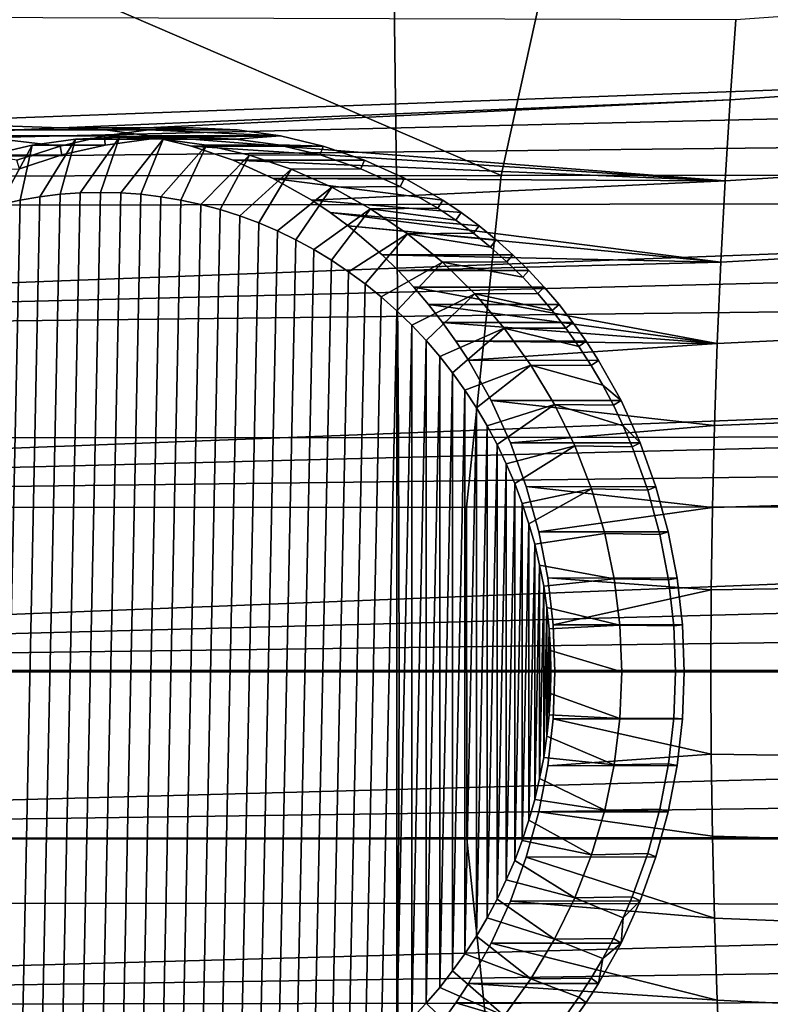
# Model space of a CAD drawing. Header units: metres. Extents: x -248 to 28, y -28 to 28.
# Tile 168 of 256: x -90.69 to -86.62, y -1.8 to 3.54. Entities that reach past the tile are written whole.
import ezdxf

# ---------------------------------------------------------------- set-up
doc = ezdxf.new("R2010")
doc.units = ezdxf.units.M
doc.layers.add('solid_10_061_053_XXX', color=7, linetype='CONTINUOUS')

msp = doc.modelspace()

# ---------------------------------------------------------------- linework, layer by layer
at = {"layer": 'solid_10_061_053_XXX'}
for points in [[(-88.083366, 2.691271, 175.691742), (-92.241127, 4.48324, 176.977249), (-91.459862, 6.275649, 176.879318), (-87.68586, 4.487697, 175.671112)], [(-83.457283, 2.693995, 174.351608), (-87.68586, 4.487697, 175.671112), (-87.024376, 6.280875, 175.625397), (-83.13121, 4.491781, 174.362839)], [(-88.083366, 2.691271, 175.691742), (-87.68586, 4.487697, 175.671112), (-83.457283, 2.693995, 174.351608)], [(-92.709671, 2.688302, 177.031082), (-92.241127, 4.48324, 176.977249), (-88.083366, 2.691271, 175.691742)], [(-76.229523, 3.823947, 120.951126), (-98.763893, 3.60149, 129.209763), (-98.702187, 2.711098, 129.379288), (-76.206032, 3.534906, 121.015671)], [(-88.663872, 3.795432, 181.4272), (-92.125404, 3.786964, 182.312073), (-92.112335, 2.528343, 182.364212), (-88.648201, 2.534268, 181.489761)], [(-85.202042, 3.803511, 180.543533), (-88.663872, 3.795432, 181.4272), (-88.648201, 2.534268, 181.489761), (-85.183929, 2.539924, 180.615829)], [(-84.80262, 3.68256, 91.174019), (-84.83976, 3.236625, 91.081345), (-86.840981, 3.101201, 91.796379), (-86.809143, 3.537375, 91.88385)], [(-109.35672, 3.601506, 100.106201), (-90.468918, 2.95, 93.08564), (-90.709946, 2.938886, 93.171143)], [(-86.809143, 3.537375, 91.88385), (-86.840981, 3.101201, 91.796379), (-90.468918, 2.95, 93.08564), (-109.35672, 3.601506, 100.106201)], [(-76.18438, 3.244648, 121.075165), (-76.206032, 3.534906, 121.015671), (-98.702187, 2.711098, 129.379288)], [(-76.164574, 2.953268, 121.129578), (-76.18438, 3.244648, 121.075165), (-98.702187, 2.711098, 129.379288)], [(-84.83976, 3.236625, 91.081345), (-84.873039, 2.786838, 91.000618), (-86.868652, 2.662621, 91.720367), (-86.840981, 3.101201, 91.796379)], [(-86.840981, 3.101201, 91.796379), (-90.229393, 2.93891, 92.996239), (-90.468918, 2.95, 93.08564)], [(-86.840981, 3.101201, 91.796379), (-86.868652, 2.662621, 91.720367), (-89.993484, 2.90578, 92.903778), (-90.229393, 2.93891, 92.996239)], [(-76.164574, 2.953268, 121.129578), (-98.702187, 2.711098, 129.379288), (-98.657867, 1.811982, 129.501053), (-76.146614, 2.660872, 121.178909)], [(-90.950165, 2.905719, 93.251968), (-90.709946, 2.938886, 93.171143), (-89.994385, 2.938944, 95.135193), (-90.234444, 2.905925, 95.214981)], [(-90.709946, 2.938886, 93.171143), (-90.468918, 2.95, 93.08564), (-89.753784, 2.95, 95.050179), (-89.994385, 2.938944, 95.135193)], [(-90.468918, 2.95, 93.08564), (-90.229393, 2.93891, 92.996239), (-89.514824, 2.938944, 94.960648), (-89.753784, 2.95, 95.050179)], [(-89.757515, 2.9, 95.040039), (-90.234444, 2.905925, 95.214981), (-89.994385, 2.938944, 95.135193), (-89.279648, 2.905925, 94.867462)], [(-89.993484, 2.90578, 92.903778), (-89.279648, 2.905925, 94.867462), (-89.514824, 2.938944, 94.960648), (-90.229393, 2.93891, 92.996239)], [(-89.514824, 2.938944, 94.960648), (-89.994385, 2.938944, 95.135193), (-89.753784, 2.95, 95.050179)], [(-89.279648, 2.905925, 94.867462), (-89.994385, 2.938944, 95.135193), (-89.514824, 2.938944, 94.960648)], [(-90.950165, 2.905719, 93.251968), (-90.473358, 2.850944, 95.289505), (-90.709236, 2.774162, 95.358414), (-91.188797, 2.850566, 93.328011)], [(-90.950165, 2.905719, 93.251968), (-90.234444, 2.905925, 95.214981), (-90.473358, 2.850944, 95.289505)], [(-90.691933, 2.558237, 93.82962), (-90.626266, 2.855969, 94.124977), (-90.390808, 2.888955, 94.039276), (-90.583702, 2.57648, 93.79023)], [(-90.626266, 2.855969, 94.124977), (-90.229675, 2.856719, 95.20211), (-89.993546, 2.88917, 95.123489), (-90.390808, 2.888955, 94.039276)], [(-90.583702, 2.57648, 93.79023), (-90.390808, 2.888955, 94.039276), (-90.474899, 2.589527, 93.750633)], [(-90.474899, 2.589527, 93.750633), (-90.390808, 2.888955, 94.039276), (-90.153198, 2.9, 93.952789), (-90.365532, 2.597371, 93.710823)], [(-90.464279, 2.802745, 95.275513), (-90.473358, 2.850944, 95.289505), (-90.234444, 2.905925, 95.214981), (-90.229675, 2.856719, 95.20211)], [(-90.153198, 2.9, 93.952789), (-90.390808, 2.888955, 94.039276), (-89.993546, 2.88917, 95.123489), (-89.757515, 2.9, 95.040039)], [(-90.365532, 2.597371, 93.710823), (-90.153198, 2.9, 93.952789), (-90.255806, 2.6, 93.670883)], [(-90.146072, 2.597371, 93.630943), (-90.255806, 2.6, 93.670883), (-90.153198, 2.9, 93.952789), (-89.915588, 2.888955, 93.86631)], [(-89.993546, 2.88917, 95.123489), (-90.229675, 2.856719, 95.20211), (-90.234444, 2.905925, 95.214981)], [(-89.757515, 2.9, 95.040039), (-89.993546, 2.88917, 95.123489), (-90.234444, 2.905925, 95.214981)], [(-89.915588, 2.888955, 93.86631), (-90.153198, 2.9, 93.952789), (-89.757515, 2.9, 95.040039), (-89.523064, 2.889177, 94.952248)], [(-90.146072, 2.597371, 93.630943), (-89.915588, 2.888955, 93.86631), (-90.036705, 2.589527, 93.591141)], [(-89.927902, 2.57648, 93.551537), (-90.036705, 2.589527, 93.591141), (-89.915588, 2.888955, 93.86631), (-89.68013, 2.855969, 93.780609)], [(-89.761658, 2.850616, 92.808586), (-89.048721, 2.850945, 94.770981), (-89.279648, 2.905925, 94.867462), (-89.993484, 2.90578, 92.903778)], [(-86.868652, 2.662621, 91.720367), (-89.761658, 2.850616, 92.808586), (-89.993484, 2.90578, 92.903778)], [(-89.68013, 2.855969, 93.780609), (-89.915588, 2.888955, 93.86631), (-89.523064, 2.889177, 94.952248), (-89.291641, 2.856734, 94.860695)], [(-89.523064, 2.889177, 94.952248), (-89.757515, 2.9, 95.040039), (-89.279648, 2.905925, 94.867462)], [(-89.291641, 2.856734, 94.860695), (-89.523064, 2.889177, 94.952248), (-89.279648, 2.905925, 94.867462), (-89.048721, 2.850945, 94.770981)], [(-90.905869, 2.506273, 93.907486), (-90.858566, 2.801169, 94.209526), (-90.626266, 2.855969, 94.124977), (-90.799416, 2.534825, 93.868744)], [(-90.858566, 2.801169, 94.209526), (-90.464279, 2.802745, 95.275513), (-90.229675, 2.856719, 95.20211), (-90.626266, 2.855969, 94.124977)], [(-90.799416, 2.534825, 93.868744), (-90.626266, 2.855969, 94.124977), (-90.691933, 2.558237, 93.82962)], [(-90.695557, 2.727504, 95.343376), (-90.709236, 2.774162, 95.358414), (-90.473358, 2.850944, 95.289505), (-90.464279, 2.802745, 95.275513)], [(-89.927902, 2.57648, 93.551537), (-89.68013, 2.855969, 93.780609), (-89.819679, 2.558237, 93.512146)], [(-89.712189, 2.534825, 93.473022), (-89.819679, 2.558237, 93.512146), (-89.68013, 2.855969, 93.780609), (-89.44783, 2.801169, 93.69606)], [(-89.535851, 2.773675, 92.71167), (-88.82373, 2.774163, 94.672142), (-89.048721, 2.850945, 94.770981), (-89.761658, 2.850616, 92.808586)], [(-86.868652, 2.662621, 91.720367), (-89.535851, 2.773675, 92.71167), (-89.761658, 2.850616, 92.808586)], [(-89.44783, 2.801169, 93.69606), (-89.68013, 2.855969, 93.780609), (-89.291641, 2.856734, 94.860695), (-89.064735, 2.802766, 94.766121)], [(-89.064735, 2.802766, 94.766121), (-89.291641, 2.856734, 94.860695), (-89.048721, 2.850945, 94.770981)], [(-88.843948, 2.727533, 94.669449), (-89.064735, 2.802766, 94.766121), (-89.048721, 2.850945, 94.770981), (-88.82373, 2.774163, 94.672142)], [(-91.085312, 2.725081, 94.292053), (-90.695557, 2.727504, 95.343376), (-90.464279, 2.802745, 95.275513), (-90.858566, 2.801169, 94.209526)], [(-89.712189, 2.534825, 93.473022), (-89.44783, 2.801169, 93.69606), (-89.605736, 2.506273, 93.43428)], [(-89.500717, 2.472716, 93.396057), (-89.605736, 2.506273, 93.43428), (-89.44783, 2.801169, 93.69606), (-89.221085, 2.725081, 93.613533)], [(-89.221085, 2.725081, 93.613533), (-89.44783, 2.801169, 93.69606), (-89.064735, 2.802766, 94.766121), (-88.843948, 2.727533, 94.669449)], [(-84.873039, 2.786838, 91.000618), (-84.90239, 2.333132, 90.93206), (-86.892128, 2.221982, 91.655869), (-86.868652, 2.662621, 91.720367)], [(-89.318481, 2.675746, 92.61441), (-88.60717, 2.676331, 94.572426), (-88.82373, 2.774163, 94.672142), (-89.535851, 2.773675, 92.71167)], [(-86.868652, 2.662621, 91.720367), (-89.318481, 2.675746, 92.61441), (-89.535851, 2.773675, 92.71167)], [(-89.500717, 2.472716, 93.396057), (-89.221085, 2.725081, 93.613533), (-89.397331, 2.434215, 93.358429)], [(-89.295662, 2.390814, 93.321419), (-89.397331, 2.434215, 93.358429), (-89.221085, 2.725081, 93.613533), (-89.001625, 2.628347, 93.533653)], [(-89.001625, 2.628347, 93.533653), (-89.221085, 2.725081, 93.613533), (-88.843948, 2.727533, 94.669449), (-88.630608, 2.631302, 94.571609)], [(-88.630608, 2.631302, 94.571609), (-88.843948, 2.727533, 94.669449), (-88.82373, 2.774163, 94.672142), (-88.60717, 2.676331, 94.572426)], [(-88.083366, 2.691271, 175.691742), (-88.269974, 0.893083, 175.699326), (-92.929352, 0.892049, 177.054825), (-92.709671, 2.688302, 177.031082)], [(-89.318481, 2.675746, 92.61441), (-88.399712, 2.557689, 94.472626), (-88.60717, 2.676331, 94.572426)], [(-89.318481, 2.675746, 92.61441), (-89.11013, 2.55704, 92.517471), (-88.299782, 2.490693, 94.423035), (-88.399712, 2.557689, 94.472626)], [(-86.868652, 2.662621, 91.720367), (-89.11013, 2.55704, 92.517471), (-89.318481, 2.675746, 92.61441)], [(-88.426468, 2.514705, 94.473846), (-88.630608, 2.631302, 94.571609), (-88.60717, 2.676331, 94.572426), (-88.399712, 2.557689, 94.472626)], [(-83.457283, 2.693995, 174.351608), (-83.610619, 0.894034, 174.343765), (-88.269974, 0.893083, 175.699326), (-88.083366, 2.691271, 175.691742)], [(-76.130524, 2.367555, 121.223129), (-76.146614, 2.660872, 121.178909), (-98.657867, 1.811982, 129.501053)], [(-89.295662, 2.390814, 93.321419), (-89.001625, 2.628347, 93.533653), (-89.195824, 2.342563, 93.28508)], [(-89.098015, 2.289522, 93.249481), (-89.195824, 2.342563, 93.28508), (-89.001625, 2.628347, 93.533653), (-88.790535, 2.511409, 93.456825)], [(-86.868652, 2.662621, 91.720367), (-86.892128, 2.221982, 91.655869), (-89.009781, 2.490071, 92.469467), (-89.11013, 2.55704, 92.517471)], [(-88.790535, 2.511409, 93.456825), (-89.001625, 2.628347, 93.533653), (-88.630608, 2.631302, 94.571609), (-88.426468, 2.514705, 94.473846)], [(-90.799416, -2.534825, 93.868744), (-90.691933, 2.558237, 93.82962), (-90.583702, 2.57648, 93.79023), (-90.691933, -2.558237, 93.82962)], [(-90.691933, -2.558237, 93.82962), (-90.583702, 2.57648, 93.79023), (-90.474899, 2.589527, 93.750633), (-90.583702, -2.57648, 93.79023)], [(-90.583702, -2.57648, 93.79023), (-90.474899, 2.589527, 93.750633), (-90.365532, 2.597371, 93.710823), (-90.474899, -2.589527, 93.750633)], [(-90.474899, -2.589527, 93.750633), (-90.365532, 2.597371, 93.710823), (-90.255806, 2.6, 93.670883), (-90.365532, -2.597371, 93.710823)], [(-90.365532, -2.597371, 93.710823), (-90.255806, 2.6, 93.670883), (-90.146072, 2.597371, 93.630943), (-90.255806, -2.6, 93.670883)], [(-90.255806, -2.6, 93.670883), (-90.146072, 2.597371, 93.630943), (-90.036705, 2.589527, 93.591141), (-90.146072, -2.597371, 93.630943)], [(-90.146072, -2.597371, 93.630943), (-90.036705, 2.589527, 93.591141), (-89.927902, 2.57648, 93.551537), (-90.036705, -2.589527, 93.591141)], [(-90.036705, -2.589527, 93.591141), (-89.927902, 2.57648, 93.551537), (-89.819679, 2.558237, 93.512146), (-89.927902, -2.57648, 93.551537)], [(-88.648201, 2.534268, 181.489761), (-92.112335, 2.528343, 182.364212), (-92.10453, 1.268293, 182.395416), (-88.638832, 1.271345, 181.527206)], [(-90.905869, -2.506273, 93.907486), (-90.799416, 2.534825, 93.868744), (-90.691933, 2.558237, 93.82962), (-90.799416, -2.534825, 93.868744)], [(-89.927902, -2.57648, 93.551537), (-89.819679, 2.558237, 93.512146), (-89.712189, 2.534825, 93.473022), (-89.819679, -2.558237, 93.512146)], [(-89.819679, -2.558237, 93.512146), (-89.712189, 2.534825, 93.473022), (-89.605736, 2.506273, 93.43428), (-89.712189, -2.534825, 93.473022)], [(-89.11013, 2.55704, 92.517471), (-89.009781, 2.490071, 92.469467), (-88.202789, 2.418819, 94.37397), (-88.299782, 2.490693, 94.423035)], [(-89.098015, 2.289522, 93.249481), (-88.790535, 2.511409, 93.456825), (-89.002609, 2.231916, 93.21476)], [(-88.90979, 2.169847, 93.180977), (-89.002609, 2.231916, 93.21476), (-88.790535, 2.511409, 93.456825), (-88.590195, 2.37558, 93.383904)], [(-88.790535, 2.511409, 93.456825), (-88.426468, 2.514705, 94.473846), (-88.328217, 2.448928, 94.425339)], [(-88.590195, 2.37558, 93.383904), (-88.790535, 2.511409, 93.456825), (-88.328217, 2.448928, 94.425339), (-88.23291, 2.378406, 94.377365)], [(-85.183929, 2.539924, 180.615829), (-88.648201, 2.534268, 181.489761), (-88.638832, 1.271345, 181.527206), (-85.173103, 1.27426, 180.659119)], [(-88.328217, 2.448928, 94.425339), (-88.426468, 2.514705, 94.473846), (-88.399712, 2.557689, 94.472626), (-88.299782, 2.490693, 94.423035)], [(-89.712189, -2.534825, 93.473022), (-89.605736, 2.506273, 93.43428), (-89.500717, 2.472716, 93.396057), (-89.605736, -2.506273, 93.43428)], [(-89.605736, -2.506273, 93.43428), (-89.500717, 2.472716, 93.396057), (-89.397331, 2.434215, 93.358429), (-89.500717, -2.472716, 93.396057)], [(-89.009781, 2.490071, 92.469467), (-88.912392, 2.418274, 92.422073), (-88.108994, 2.342253, 94.3256), (-88.202789, 2.418819, 94.37397)], [(-86.892128, 2.221982, 91.655869), (-88.912392, 2.418274, 92.422073), (-89.009781, 2.490071, 92.469467)], [(-88.23291, 2.378406, 94.377365), (-88.328217, 2.448928, 94.425339), (-88.299782, 2.490693, 94.423035), (-88.202789, 2.418819, 94.37397)], [(-89.500717, -2.472716, 93.396057), (-89.397331, 2.434215, 93.358429), (-89.295662, 2.390814, 93.321419), (-89.397331, -2.434215, 93.358429)], [(-88.912392, 2.418274, 92.422073), (-88.72747, 2.260996, 92.329811), (-88.018654, 2.261265, 94.278214), (-88.108994, 2.342253, 94.3256)], [(-86.892128, 2.221982, 91.655869), (-88.72747, 2.260996, 92.329811), (-88.912392, 2.418274, 92.422073)], [(-88.140656, 2.303232, 94.33007), (-88.23291, 2.378406, 94.377365), (-88.202789, 2.418819, 94.37397), (-88.108994, 2.342253, 94.3256)], [(-76.116295, 2.073413, 121.262215), (-76.130524, 2.367555, 121.223129), (-98.657867, 1.811982, 129.501053)], [(-89.397331, -2.434215, 93.358429), (-89.295662, 2.390814, 93.321419), (-89.195824, 2.342563, 93.28508), (-89.295662, -2.390814, 93.321419)], [(-88.90979, 2.169847, 93.180977), (-88.590195, 2.37558, 93.383904), (-88.819763, 2.103477, 93.148209)], [(-88.73259, 2.032845, 93.116478), (-88.819763, 2.103477, 93.148209), (-88.590195, 2.37558, 93.383904), (-88.401596, 2.22159, 93.315262)], [(-88.590195, 2.37558, 93.383904), (-88.23291, 2.378406, 94.377365), (-88.140656, 2.303232, 94.33007)], [(-88.401596, 2.22159, 93.315262), (-88.590195, 2.37558, 93.383904), (-88.140656, 2.303232, 94.33007), (-88.051552, 2.223472, 94.283577)], [(-89.295662, -2.390814, 93.321419), (-89.195824, 2.342563, 93.28508), (-89.098015, 2.289522, 93.249481), (-89.195824, -2.342563, 93.28508)], [(-88.051552, 2.223472, 94.283577), (-88.140656, 2.303232, 94.33007), (-88.108994, 2.342253, 94.3256), (-88.018654, 2.261265, 94.278214)], [(-84.90239, 2.333132, 90.93206), (-84.927742, 1.875342, 90.875885), (-86.911385, 1.77963, 91.602943), (-86.892128, 2.221982, 91.655869)], [(-89.195824, -2.342563, 93.28508), (-89.098015, 2.289522, 93.249481), (-89.002609, 2.231916, 93.21476), (-89.098015, -2.289522, 93.249481)], [(-88.640266, 2.175858, 92.285255), (-87.931892, 2.175981, 94.231888), (-88.018654, 2.261265, 94.278214), (-88.72747, 2.260996, 92.329811)], [(-86.892128, 2.221982, 91.655869), (-88.640266, 2.175858, 92.285255), (-88.72747, 2.260996, 92.329811)], [(-87.965919, 2.139419, 94.238144), (-88.051552, 2.223472, 94.283577), (-88.018654, 2.261265, 94.278214), (-87.931892, 2.175981, 94.231888)], [(-89.098015, -2.289522, 93.249481), (-89.002609, 2.231916, 93.21476), (-88.90979, 2.169847, 93.180977), (-89.002609, -2.231916, 93.21476)], [(-88.73259, 2.032845, 93.116478), (-88.401596, 2.22159, 93.315262), (-88.648338, 1.957987, 93.085815)], [(-88.567345, 1.879214, 93.056335), (-88.648338, 1.957987, 93.085815), (-88.401596, 2.22159, 93.315262), (-88.226166, 2.050516, 93.251411)], [(-86.892128, 2.221982, 91.655869), (-86.911385, 1.77963, 91.602943), (-88.55645, 2.086297, 92.241829), (-88.640266, 2.175858, 92.285255)], [(-88.401596, 2.22159, 93.315262), (-88.051552, 2.223472, 94.283577), (-87.965919, 2.139419, 94.238144)], [(-88.226166, 2.050516, 93.251411), (-88.401596, 2.22159, 93.315262), (-87.965919, 2.139419, 94.238144), (-87.883835, 2.051183, 94.193901)], [(-89.002609, -2.231916, 93.21476), (-88.90979, 2.169847, 93.180977), (-88.819763, 2.103477, 93.148209), (-88.90979, -2.169847, 93.180977)], [(-88.640266, 2.175858, 92.285255), (-88.55645, 2.086297, 92.241829), (-87.848557, 2.08628, 94.186699), (-87.931892, 2.175981, 94.231888)], [(-87.883835, 2.051183, 94.193901), (-87.965919, 2.139419, 94.238144), (-87.931892, 2.175981, 94.231888), (-87.848557, 2.08628, 94.186699)], [(-88.90979, -2.169847, 93.180977), (-88.819763, 2.103477, 93.148209), (-88.73259, 2.032845, 93.116478), (-88.819763, -2.103477, 93.148209)], [(-88.55645, 2.086297, 92.241829), (-88.476326, 1.992598, 92.19973), (-87.768921, 1.992431, 94.142853), (-87.848557, 2.08628, 94.186699)], [(-86.911385, 1.77963, 91.602943), (-88.476326, 1.992598, 92.19973), (-88.55645, 2.086297, 92.241829)], [(-87.805489, 1.958968, 94.151024), (-87.883835, 2.051183, 94.193901), (-87.848557, 2.08628, 94.186699), (-87.768921, 1.992431, 94.142853)], [(-76.116295, 2.073413, 121.262215), (-98.657867, 1.811982, 129.501053), (-98.631134, 0.907243, 129.574493), (-76.103943, 1.778553, 121.296158)], [(-88.819763, -2.103477, 93.148209), (-88.73259, 2.032845, 93.116478), (-88.648338, 1.957987, 93.085815), (-88.73259, -2.032845, 93.116478)], [(-88.567345, 1.879214, 93.056335), (-88.226166, 2.050516, 93.251411), (-88.489784, 1.796662, 93.028107)], [(-88.415901, 1.710645, 93.001213), (-88.489784, 1.796662, 93.028107), (-88.226166, 2.050516, 93.251411), (-88.065681, 1.864132, 93.193001)], [(-88.226166, 2.050516, 93.251411), (-87.883835, 2.051183, 94.193901), (-87.805489, 1.958968, 94.151024)], [(-88.226166, 2.050516, 93.251411), (-87.805489, 1.958968, 94.151024), (-87.731033, 1.863015, 94.109695), (-88.065681, 1.864132, 93.193001)], [(-88.476326, 1.992598, 92.19973), (-88.400078, 1.894994, 92.159126), (-87.693161, 1.894646, 94.100517), (-87.768921, 1.992431, 94.142853)], [(-86.911385, 1.77963, 91.602943), (-88.400078, 1.894994, 92.159126), (-88.476326, 1.992598, 92.19973)], [(-87.731033, 1.863015, 94.109695), (-87.805489, 1.958968, 94.151024), (-87.768921, 1.992431, 94.142853), (-87.693161, 1.894646, 94.100517)], [(-88.648338, -1.957987, 93.085815), (-88.73259, -2.032845, 93.116478), (-88.648338, 1.957987, 93.085815)], [(-88.648338, -1.957987, 93.085815), (-88.648338, 1.957987, 93.085815), (-88.567345, 1.879214, 93.056335)], [(-88.567345, -1.879214, 93.056335), (-88.648338, -1.957987, 93.085815), (-88.567345, 1.879214, 93.056335)], [(-88.567345, -1.879214, 93.056335), (-88.567345, 1.879214, 93.056335), (-88.489784, 1.796662, 93.028107)], [(-88.400078, 1.894994, 92.159126), (-88.327972, 1.793864, 92.12027), (-87.621529, 1.793319, 94.059975), (-87.693161, 1.894646, 94.100517)], [(-86.911385, 1.77963, 91.602943), (-88.327972, 1.793864, 92.12027), (-88.400078, 1.894994, 92.159126)], [(-87.660538, 1.763446, 94.070045), (-87.731033, 1.863015, 94.109695), (-87.693161, 1.894646, 94.100517), (-87.621529, 1.793319, 94.059975)], [(-84.927742, 1.875342, 90.875885), (-84.949013, 1.4133, 90.832329), (-86.926407, 1.33591, 91.561676), (-86.911385, 1.77963, 91.602943)], [(-88.415901, 1.710645, 93.001213), (-88.065681, 1.864132, 93.193001), (-88.345718, 1.621189, 92.97567)], [(-88.279243, 1.528285, 92.951477), (-88.345718, 1.621189, 92.97567), (-88.065681, 1.864132, 93.193001), (-87.920929, 1.663386, 93.140312)], [(-88.065681, 1.864132, 93.193001), (-87.731033, 1.863015, 94.109695), (-87.660538, 1.763446, 94.070045)], [(-88.065681, 1.864132, 93.193001), (-87.660538, 1.763446, 94.070045), (-87.594231, 1.660641, 94.032288), (-87.920929, 1.663386, 93.140312)], [(-76.093468, 1.483072, 121.324936), (-76.103943, 1.778553, 121.296158), (-98.631134, 0.907243, 129.574493)], [(-88.489784, -1.796662, 93.028107), (-88.567345, -1.879214, 93.056335), (-88.489784, 1.796662, 93.028107)], [(-88.489784, -1.796662, 93.028107), (-88.489784, 1.796662, 93.028107), (-88.415901, 1.710645, 93.001213)], [(-88.327972, 1.793864, 92.12027), (-88.260139, 1.689467, 92.083267), (-87.554184, 1.688714, 94.021339), (-87.621529, 1.793319, 94.059975)], [(-86.911385, 1.77963, 91.602943), (-88.260139, 1.689467, 92.083267), (-88.327972, 1.793864, 92.12027)], [(-86.911385, 1.77963, 91.602943), (-86.926407, 1.33591, 91.561676), (-88.13765, 1.471813, 92.015427), (-88.260139, 1.689467, 92.083267)], [(-87.594231, 1.660641, 94.032288), (-87.660538, 1.763446, 94.070045), (-87.621529, 1.793319, 94.059975), (-87.554184, 1.688714, 94.021339)], [(-88.415901, -1.710645, 93.001213), (-88.489784, -1.796662, 93.028107), (-88.415901, 1.710645, 93.001213)], [(-88.415901, -1.710645, 93.001213), (-88.415901, 1.710645, 93.001213), (-88.345718, 1.621189, 92.97567)], [(-88.279243, 1.528285, 92.951477), (-87.920929, 1.663386, 93.140312), (-88.216759, 1.432302, 92.928734)], [(-88.260139, 1.689467, 92.083267), (-88.13765, 1.471813, 92.015427), (-87.432701, 1.470772, 93.950508), (-87.554184, 1.688714, 94.021339)], [(-88.158363, 1.333399, 92.907478), (-88.216759, 1.432302, 92.928734), (-87.920929, 1.663386, 93.140312), (-87.793114, 1.449874, 93.093796)], [(-87.920929, 1.663386, 93.140312), (-87.594231, 1.660641, 94.032288), (-87.532112, 1.554665, 93.996498)], [(-87.920929, 1.663386, 93.140312), (-87.532112, 1.554665, 93.996498), (-87.474197, 1.445571, 93.962769), (-87.793114, 1.449874, 93.093796)], [(-87.532112, 1.554665, 93.996498), (-87.594231, 1.660641, 94.032288), (-87.554184, 1.688714, 94.021339), (-87.432701, 1.470772, 93.950508)], [(-88.345718, -1.621189, 92.97567), (-88.415901, -1.710645, 93.001213), (-88.345718, 1.621189, 92.97567)], [(-88.345718, -1.621189, 92.97567), (-88.345718, 1.621189, 92.97567), (-88.279243, 1.528285, 92.951477)], [(-87.474197, 1.445571, 93.962769), (-87.532112, 1.554665, 93.996498), (-87.432701, 1.470772, 93.950508)], [(-88.279243, -1.528285, 92.951477), (-88.345718, -1.621189, 92.97567), (-88.279243, 1.528285, 92.951477)], [(-88.279243, -1.528285, 92.951477), (-88.279243, 1.528285, 92.951477), (-88.216759, 1.432302, 92.928734)], [(-76.084885, 1.187073, 121.348526), (-76.093468, 1.483072, 121.324936), (-98.631134, 0.907243, 129.574493)], [(-88.158363, 1.333399, 92.907478), (-87.793114, 1.449874, 93.093796), (-88.104317, 1.232031, 92.88781)], [(-88.13765, 1.471813, 92.015427), (-88.032692, 1.242666, 91.956207), (-87.328758, 1.24151, 93.888672), (-87.432701, 1.470772, 93.950508)], [(-86.926407, 1.33591, 91.561676), (-88.032692, 1.242666, 91.956207), (-88.13765, 1.471813, 92.015427)], [(-88.054611, 1.128219, 92.869713), (-88.104317, 1.232031, 92.88781), (-87.793114, 1.449874, 93.093796), (-87.683472, 1.225741, 93.053886)], [(-87.793114, 1.449874, 93.093796), (-87.474197, 1.445571, 93.962769), (-87.4207, 1.333824, 93.931305)], [(-87.793114, 1.449874, 93.093796), (-87.4207, 1.333824, 93.931305), (-87.371681, 1.219606, 93.902206), (-87.683472, 1.225741, 93.053886)], [(-87.4207, 1.333824, 93.931305), (-87.474197, 1.445571, 93.962769), (-87.432701, 1.470772, 93.950508), (-87.328758, 1.24151, 93.888672)], [(-88.216759, -1.432302, 92.928734), (-88.279243, -1.528285, 92.951477), (-88.216759, 1.432302, 92.928734)], [(-88.216759, -1.432302, 92.928734), (-88.216759, 1.432302, 92.928734), (-88.158363, 1.333399, 92.907478)], [(-84.949013, 1.4133, 90.832329), (-84.966133, 0.946841, 90.80162), (-86.937172, 0.891169, 91.532112), (-86.926407, 1.33591, 91.561676)], [(-86.926407, 1.33591, 91.561676), (-86.937172, 0.891169, 91.532112), (-87.946182, 1.004412, 91.906624), (-88.032692, 1.242666, 91.956207)], [(-88.158363, -1.333399, 92.907478), (-88.216759, -1.432302, 92.928734), (-88.158363, 1.333399, 92.907478)], [(-88.158363, -1.333399, 92.907478), (-88.158363, 1.333399, 92.907478), (-88.104317, 1.232031, 92.88781)], [(-87.371681, 1.219606, 93.902206), (-87.4207, 1.333824, 93.931305), (-87.328758, 1.24151, 93.888672)], [(-88.638832, 1.271345, 181.527206), (-92.10453, 1.268293, 182.395416), (-92.101913, 0.007558, 182.405899), (-88.635689, 0.007576, 181.53978)], [(-85.173103, 1.27426, 180.659119), (-88.638832, 1.271345, 181.527206), (-88.635689, 0.007576, 181.53978), (-85.169472, 0.007593, 180.673645)], [(-88.104317, -1.232031, 92.88781), (-88.158363, -1.333399, 92.907478), (-88.104317, 1.232031, 92.88781)], [(-88.104317, -1.232031, 92.88781), (-88.104317, 1.232031, 92.88781), (-88.054611, 1.128219, 92.869713)], [(-88.032692, 1.242666, 91.956207), (-87.946182, 1.004412, 91.906624), (-87.243179, 1.003269, 93.836906), (-87.328758, 1.24151, 93.888672)], [(-87.287552, 0.985541, 93.8517), (-87.371681, 1.219606, 93.902206), (-87.328758, 1.24151, 93.888672), (-87.243179, 1.003269, 93.836906)], [(-76.084885, 1.187073, 121.348526), (-98.631134, 0.907243, 129.574493), (-98.622185, 0, 129.599091), (-76.078194, 0.890662, 121.366905)], [(-88.054611, 1.128219, 92.869713), (-87.683472, 1.225741, 93.053886), (-88.009247, 1.021947, 92.853203)], [(-87.968399, 0.913589, 92.838341), (-88.009247, 1.021947, 92.853203), (-87.683472, 1.225741, 93.053886), (-87.592422, 0.991825, 93.020744)], [(-87.683472, 1.225741, 93.053886), (-87.371681, 1.219606, 93.902206), (-87.287552, 0.985541, 93.8517), (-87.592422, 0.991825, 93.020744)], [(-88.054611, -1.128219, 92.869713), (-88.104317, -1.232031, 92.88781), (-88.054611, 1.128219, 92.869713)], [(-88.054611, -1.128219, 92.869713), (-88.054611, 1.128219, 92.869713), (-88.009247, 1.021947, 92.853203)], [(-88.009247, -1.021947, 92.853203), (-88.054611, -1.128219, 92.869713), (-88.009247, 1.021947, 92.853203)], [(-88.009247, -1.021947, 92.853203), (-88.009247, 1.021947, 92.853203), (-87.968399, 0.913589, 92.838341)], [(-87.968399, 0.913589, 92.838341), (-87.592422, 0.991825, 93.020744), (-87.932137, 0.803299, 92.825142)], [(-87.946182, 1.004412, 91.906624), (-87.878723, 0.75958, 91.867462), (-87.176491, 0.758557, 93.796036), (-87.243179, 1.003269, 93.836906)], [(-86.937172, 0.891169, 91.532112), (-87.878723, 0.75958, 91.867462), (-87.946182, 1.004412, 91.906624)], [(-87.900627, 0.691636, 92.813675), (-87.932137, 0.803299, 92.825142), (-87.592422, 0.991825, 93.020744), (-87.520927, 0.750514, 92.994728)], [(-87.592422, 0.991825, 93.020744), (-87.287552, 0.985541, 93.8517), (-87.221985, 0.745062, 93.811813), (-87.520927, 0.750514, 92.994728)], [(-87.221985, 0.745062, 93.811813), (-87.287552, 0.985541, 93.8517), (-87.243179, 1.003269, 93.836906), (-87.176491, 0.758557, 93.796036)], [(-87.968399, -0.913589, 92.838341), (-88.009247, -1.021947, 92.853203), (-87.968399, 0.913589, 92.838341)], [(-87.968399, -0.913589, 92.838341), (-87.968399, 0.913589, 92.838341), (-87.932137, 0.803299, 92.825142)], [(-84.966133, 0.946841, 90.80162), (-84.979012, 0.475796, 90.784004), (-86.943642, 0.445748, 91.514328), (-86.937172, 0.891169, 91.532112)], [(-76.073402, 0.593944, 121.380058), (-76.078194, 0.890662, 121.366905), (-98.622185, 0, 129.599091)], [(-92.929352, 0.892049, 177.054825), (-88.269974, 0.893083, 175.699326), (-88.269356, -0.905661, 175.69931), (-92.928619, -0.904612, 177.054749)], [(-88.269974, 0.893083, 175.699326), (-83.610619, 0.894034, 174.343765), (-83.610107, -0.906625, 174.343796), (-88.269356, -0.905661, 175.69931)], [(-86.937172, 0.891169, 91.532112), (-86.943642, 0.445748, 91.514328), (-87.830307, 0.509168, 91.839096), (-87.878723, 0.75958, 91.867462)], [(-87.932137, -0.803299, 92.825142), (-87.968399, -0.913589, 92.838341), (-87.932137, 0.803299, 92.825142)], [(-87.932137, -0.803299, 92.825142), (-87.932137, 0.803299, 92.825142), (-87.900627, 0.691636, 92.813675)], [(-87.900627, 0.691636, 92.813675), (-87.520927, 0.750514, 92.994728), (-87.469513, 0.503704, 92.976013), (-87.873878, 0.578639, 92.803932)], [(-87.878723, 0.75958, 91.867462), (-87.830307, 0.509168, 91.839096), (-87.128662, 0.508357, 93.766434), (-87.176491, 0.758557, 93.796036)], [(-87.520927, 0.750514, 92.994728), (-87.221985, 0.745062, 93.811813), (-87.175003, 0.499399, 93.782951), (-87.469513, 0.503704, 92.976013)], [(-87.175003, 0.499399, 93.782951), (-87.221985, 0.745062, 93.811813), (-87.176491, 0.758557, 93.796036), (-87.128662, 0.508357, 93.766434)], [(-87.900627, -0.691636, 92.813675), (-87.932137, -0.803299, 92.825142), (-87.900627, 0.691636, 92.813675)], [(-87.900627, -0.691636, 92.813675), (-87.900627, 0.691636, 92.813675), (-87.873878, 0.578639, 92.803932)], [(-76.070526, 0.297022, 121.38797), (-76.073402, 0.593944, 121.380058), (-98.622185, 0, 129.599091)], [(-87.873878, -0.578639, 92.803932), (-87.900627, -0.691636, 92.813675), (-87.873878, 0.578639, 92.803932)], [(-87.873878, 0.578639, 92.803932), (-87.469513, 0.503704, 92.976013), (-87.851883, 0.46435, 92.795929)], [(-87.873878, -0.578639, 92.803932), (-87.873878, 0.578639, 92.803932), (-87.851883, 0.46435, 92.795929)], [(-87.851883, 0.46435, 92.795929), (-87.469513, 0.503704, 92.976013), (-87.438446, 0.252634, 92.964706), (-87.834724, 0.349075, 92.789688)], [(-87.830307, 0.509168, 91.839096), (-87.801193, 0.254959, 91.821922), (-87.099922, 0.25449, 93.748528), (-87.128662, 0.508357, 93.766434)], [(-86.943642, 0.445748, 91.514328), (-87.801193, 0.254959, 91.821922), (-87.830307, 0.509168, 91.839096)], [(-87.469513, 0.503704, 92.976013), (-87.175003, 0.499399, 93.782951), (-87.146782, 0.250453, 93.765511), (-87.438446, 0.252634, 92.964706)], [(-87.146782, 0.250453, 93.765511), (-87.175003, 0.499399, 93.782951), (-87.128662, 0.508357, 93.766434), (-87.099922, 0.25449, 93.748528)], [(-87.851883, -0.46435, 92.795929), (-87.873878, -0.578639, 92.803932), (-87.851883, 0.46435, 92.795929)], [(-87.851883, -0.46435, 92.795929), (-87.851883, 0.46435, 92.795929), (-87.834724, 0.349075, 92.789688)], [(-86.943642, 0.445748, 91.514328), (-86.945808, 0, 91.508385), (-87.791527, 0, 91.8162), (-87.801193, 0.254959, 91.821922)], [(-84.979012, 0.475796, 90.784004), (-85.005798, 0, 90.786621), (-86.945808, 0, 91.508385), (-86.943642, 0.445748, 91.514328)], [(-87.834724, -0.349075, 92.789688), (-87.851883, -0.46435, 92.795929), (-87.834724, 0.349075, 92.789688)], [(-87.834724, 0.349075, 92.789688), (-87.438446, 0.252634, 92.964706), (-87.822433, 0.232944, 92.78521)], [(-87.834724, -0.349075, 92.789688), (-87.834724, 0.349075, 92.789688), (-87.822433, 0.232944, 92.78521)], [(-76.069565, 0, 121.39061), (-76.070526, 0.297022, 121.38797), (-98.622185, 0, 129.599091)], [(-87.822433, -0.232944, 92.78521), (-87.834724, -0.349075, 92.789688), (-87.822433, 0.232944, 92.78521)], [(-87.822433, 0.232944, 92.78521), (-87.438446, 0.252634, 92.964706), (-87.428085, 0, 92.960938), (-87.815056, 0.116594, 92.782524)], [(-87.822433, -0.232944, 92.78521), (-87.822433, 0.232944, 92.78521), (-87.815056, 0.116594, 92.782524)], [(-87.801193, 0.254959, 91.821922), (-87.791527, 0, 91.8162), (-87.090385, 0, 93.742569), (-87.099922, 0.25449, 93.748528)], [(-87.428085, 0, 92.960938), (-87.438446, 0.252634, 92.964706), (-87.146782, 0.250453, 93.765511), (-87.137375, 0, 93.759674)], [(-87.137375, 0, 93.759674), (-87.146782, 0.250453, 93.765511), (-87.099922, 0.25449, 93.748528), (-87.090385, 0, 93.742569)], [(-87.815056, -0.116594, 92.782524), (-87.822433, -0.232944, 92.78521), (-87.815056, 0.116594, 92.782524)], [(-87.815056, 0.116594, 92.782524), (-87.428085, 0, 92.960938), (-87.812599, 0, 92.781631)], [(-87.815056, -0.116594, 92.782524), (-87.815056, 0.116594, 92.782524), (-87.812599, 0, 92.781631)], [(-76.070526, -0.297022, 121.38797), (-76.069565, 0, 121.39061), (-98.622185, 0, 129.599091), (-98.631134, -0.907244, 129.574493)], [(-88.635689, 0.007576, 181.53978), (-92.101913, 0.007558, 182.405899), (-92.104469, -1.253182, 182.395676), (-88.638756, -1.256198, 181.527512)], [(-85.169472, 0.007593, 180.673645), (-88.635689, 0.007576, 181.53978), (-88.638756, -1.256198, 181.527512), (-85.173019, -1.259079, 180.65947)], [(-87.815056, -0.116594, 92.782524), (-87.812599, 0, 92.781631), (-87.428085, 0, 92.960938), (-87.438446, -0.252634, 92.964706)], [(-86.945808, 0, 91.508385), (-86.943642, -0.445748, 91.514328), (-87.801193, -0.254973, 91.821922), (-87.791527, 0, 91.8162)], [(-87.438446, -0.252634, 92.964706), (-87.428085, 0, 92.960938), (-87.137375, 0, 93.759674), (-87.146782, -0.250448, 93.765511)], [(-86.943642, -0.445748, 91.514328), (-86.945808, 0, 91.508385), (-85.005798, 0, 90.786621), (-84.979012, -0.475796, 90.784004)], [(-87.099922, -0.25449, 93.748528), (-87.090385, 0, 93.742569), (-87.791527, 0, 91.8162), (-87.801193, -0.254973, 91.821922)], [(-87.146782, -0.250448, 93.765511), (-87.137375, 0, 93.759674), (-87.090385, 0, 93.742569), (-87.099922, -0.25449, 93.748528)], [(-87.438446, -0.252634, 92.964706), (-87.822433, -0.232944, 92.78521), (-87.815056, -0.116594, 92.782524)], [(-87.438446, -0.252634, 92.964706), (-87.469513, -0.503704, 92.976013), (-87.834724, -0.349075, 92.789688), (-87.822433, -0.232944, 92.78521)], [(-87.830315, -0.509191, 91.839096), (-87.128662, -0.508357, 93.766434), (-87.099922, -0.25449, 93.748528), (-87.801193, -0.254973, 91.821922)], [(-86.943642, -0.445748, 91.514328), (-87.830315, -0.509191, 91.839096), (-87.801193, -0.254973, 91.821922)], [(-87.469513, -0.503704, 92.976013), (-87.438446, -0.252634, 92.964706), (-87.146782, -0.250448, 93.765511), (-87.175003, -0.499393, 93.782951)], [(-87.146782, -0.250448, 93.765511), (-87.099922, -0.25449, 93.748528), (-87.128662, -0.508357, 93.766434), (-87.175003, -0.499393, 93.782951)], [(-76.073402, -0.593944, 121.380058), (-76.070526, -0.297022, 121.38797), (-98.631134, -0.907244, 129.574493)], [(-87.469513, -0.503704, 92.976013), (-87.851883, -0.46435, 92.795929), (-87.834724, -0.349075, 92.789688)], [(-86.943642, -0.445748, 91.514328), (-86.937172, -0.891169, 91.532112), (-87.878731, -0.759613, 91.86747), (-87.830315, -0.509191, 91.839096)], [(-87.469513, -0.503704, 92.976013), (-87.520927, -0.750514, 92.994728), (-87.873878, -0.578639, 92.803932), (-87.851883, -0.46435, 92.795929)], [(-84.966133, -0.946841, 90.80162), (-86.937172, -0.891169, 91.532112), (-86.943642, -0.445748, 91.514328), (-84.979012, -0.475796, 90.784004)], [(-87.878731, -0.759613, 91.86747), (-87.176491, -0.758557, 93.796036), (-87.128662, -0.508357, 93.766434), (-87.830315, -0.509191, 91.839096)], [(-87.520927, -0.750514, 92.994728), (-87.469513, -0.503704, 92.976013), (-87.175003, -0.499393, 93.782951), (-87.221985, -0.745053, 93.811813)], [(-87.175003, -0.499393, 93.782951), (-87.128662, -0.508357, 93.766434), (-87.176491, -0.758557, 93.796036), (-87.221985, -0.745053, 93.811813)], [(-87.520927, -0.750514, 92.994728), (-87.900627, -0.691636, 92.813675), (-87.873878, -0.578639, 92.803932)], [(-76.078194, -0.890662, 121.366905), (-76.073402, -0.593944, 121.380058), (-98.631134, -0.907244, 129.574493)], [(-87.520927, -0.750514, 92.994728), (-87.592422, -0.991825, 93.020744), (-87.932137, -0.803299, 92.825142), (-87.900627, -0.691636, 92.813675)], [(-87.592422, -0.991825, 93.020744), (-87.520927, -0.750514, 92.994728), (-87.221985, -0.745053, 93.811813), (-87.287552, -0.985537, 93.851692)], [(-87.221985, -0.745053, 93.811813), (-87.176491, -0.758557, 93.796036), (-87.243179, -1.003269, 93.836906), (-87.287552, -0.985537, 93.851692)], [(-87.94619, -1.004422, 91.906624), (-87.243179, -1.003269, 93.836906), (-87.176491, -0.758557, 93.796036), (-87.878731, -0.759613, 91.86747)], [(-86.926407, -1.33591, 91.561676), (-87.94619, -1.004422, 91.906624), (-87.878731, -0.759613, 91.86747), (-86.937172, -0.891169, 91.532112)], [(-87.592422, -0.991825, 93.020744), (-87.968399, -0.913589, 92.838341), (-87.932137, -0.803299, 92.825142)], [(-76.078194, -0.890662, 121.366905), (-98.631134, -0.907244, 129.574493), (-98.657867, -1.811983, 129.501053), (-76.084885, -1.187073, 121.348526)], [(-92.928619, -0.904612, 177.054749), (-88.269356, -0.905661, 175.69931), (-88.081451, -2.70384, 175.691681), (-92.70742, -2.70086, 177.030853)], [(-88.269356, -0.905661, 175.69931), (-83.610107, -0.906625, 174.343796), (-83.455711, -2.706576, 174.3517), (-88.081451, -2.70384, 175.691681)], [(-84.949013, -1.4133, 90.832329), (-86.926407, -1.33591, 91.561676), (-86.937172, -0.891169, 91.532112), (-84.966133, -0.946841, 90.80162)], [(-87.592422, -0.991825, 93.020744), (-87.683472, -1.225741, 93.053886), (-88.009247, -1.021947, 92.853203), (-87.968399, -0.913589, 92.838341)], [(-88.032677, -1.242627, 91.9562), (-87.328758, -1.24151, 93.888672), (-87.243179, -1.003269, 93.836906), (-87.94619, -1.004422, 91.906624)], [(-86.926407, -1.33591, 91.561676), (-88.032677, -1.242627, 91.9562), (-87.94619, -1.004422, 91.906624)], [(-87.683472, -1.225741, 93.053886), (-87.592422, -0.991825, 93.020744), (-87.287552, -0.985537, 93.851692), (-87.371666, -1.219578, 93.902206)], [(-87.287552, -0.985537, 93.851692), (-87.243179, -1.003269, 93.836906), (-87.328758, -1.24151, 93.888672), (-87.371666, -1.219578, 93.902206)], [(-87.683472, -1.225741, 93.053886), (-88.054611, -1.128219, 92.869713), (-88.009247, -1.021947, 92.853203)], [(-87.683472, -1.225741, 93.053886), (-87.793114, -1.449874, 93.093796), (-88.104317, -1.232031, 92.88781), (-88.054611, -1.128219, 92.869713)], [(-76.093468, -1.483072, 121.324936), (-76.084885, -1.187073, 121.348526), (-98.657867, -1.811983, 129.501053)], [(-87.793114, -1.449874, 93.093796), (-87.683472, -1.225741, 93.053886), (-87.420685, -1.333785, 93.931297), (-87.474174, -1.445519, 93.962753)], [(-87.683472, -1.225741, 93.053886), (-87.371666, -1.219578, 93.902206), (-87.420685, -1.333785, 93.931297)], [(-87.420685, -1.333785, 93.931297), (-87.371666, -1.219578, 93.902206), (-87.328758, -1.24151, 93.888672)], [(-88.638756, -1.256198, 181.527512), (-92.104469, -1.253182, 182.395676), (-92.112213, -2.513245, 182.364716), (-88.648048, -2.519137, 181.490356)], [(-85.173019, -1.259079, 180.65947), (-88.638756, -1.256198, 181.527512), (-88.648048, -2.519137, 181.490356), (-85.183762, -2.524761, 180.616516)], [(-87.793114, -1.449874, 93.093796), (-88.158363, -1.333399, 92.907478), (-88.104317, -1.232031, 92.88781)], [(-88.137604, -1.471717, 92.015404), (-87.432701, -1.470773, 93.950508), (-87.328758, -1.24151, 93.888672), (-88.032677, -1.242627, 91.9562)], [(-86.911385, -1.77963, 91.602943), (-88.137604, -1.471717, 92.015404), (-88.032677, -1.242627, 91.9562), (-86.926407, -1.33591, 91.561676)], [(-87.420685, -1.333785, 93.931297), (-87.328758, -1.24151, 93.888672), (-87.432701, -1.470773, 93.950508)], [(-87.793114, -1.449874, 93.093796), (-87.920929, -1.663386, 93.140312), (-88.216759, -1.432302, 92.928734), (-88.158363, -1.333399, 92.907478)], [(-87.474174, -1.445519, 93.962753), (-87.420685, -1.333785, 93.931297), (-87.432701, -1.470773, 93.950508)], [(-84.927742, -1.875342, 90.875885), (-86.911385, -1.77963, 91.602943), (-86.926407, -1.33591, 91.561676), (-84.949013, -1.4133, 90.832329)], [(-87.920929, -1.663386, 93.140312), (-88.279243, -1.528285, 92.951477), (-88.216759, -1.432302, 92.928734)], [(-76.103943, -1.778553, 121.296158), (-76.093468, -1.483072, 121.324936), (-98.657867, -1.811983, 129.501053)], [(-88.260078, -1.689365, 92.083237), (-87.554184, -1.688715, 94.021339), (-87.432701, -1.470773, 93.950508), (-88.137604, -1.471717, 92.015404)], [(-86.911385, -1.77963, 91.602943), (-88.260078, -1.689365, 92.083237), (-88.137604, -1.471717, 92.015404)], [(-87.920929, -1.663386, 93.140312), (-87.793114, -1.449874, 93.093796), (-87.532082, -1.554598, 93.996475), (-87.594185, -1.66057, 94.032265)], [(-87.793114, -1.449874, 93.093796), (-87.474174, -1.445519, 93.962753), (-87.532082, -1.554598, 93.996475)], [(-87.532082, -1.554598, 93.996475), (-87.432701, -1.470773, 93.950508), (-87.554184, -1.688715, 94.021339)], [(-87.532082, -1.554598, 93.996475), (-87.474174, -1.445519, 93.962753), (-87.432701, -1.470773, 93.950508)], [(-87.920929, -1.663386, 93.140312), (-88.065681, -1.864132, 93.193001), (-88.345718, -1.621189, 92.97567), (-88.279243, -1.528285, 92.951477)], [(-87.594185, -1.66057, 94.032265), (-87.532082, -1.554598, 93.996475), (-87.554184, -1.688715, 94.021339)], [(-88.065681, -1.864132, 93.193001), (-88.415901, -1.710645, 93.001213), (-88.345718, -1.621189, 92.97567)], [(-88.327919, -1.793788, 92.120239), (-87.621529, -1.793319, 94.059975), (-87.554184, -1.688715, 94.021339), (-88.260078, -1.689365, 92.083237)], [(-86.892128, -2.221982, 91.655869), (-88.327919, -1.793788, 92.120239), (-88.260078, -1.689365, 92.083237), (-86.911385, -1.77963, 91.602943)], [(-88.065681, -1.864132, 93.193001), (-87.920929, -1.663386, 93.140312), (-87.660492, -1.763375, 94.070023), (-87.73098, -1.862946, 94.109673)], [(-87.920929, -1.663386, 93.140312), (-87.594185, -1.66057, 94.032265), (-87.660492, -1.763375, 94.070023)], [(-87.594185, -1.66057, 94.032265), (-87.554184, -1.688715, 94.021339), (-87.621529, -1.793319, 94.059975), (-87.660492, -1.763375, 94.070023)], [(-88.065681, -1.864132, 93.193001), (-88.226166, -2.050516, 93.251411), (-88.489784, -1.796662, 93.028107), (-88.415901, -1.710645, 93.001213)], [(-76.103943, -1.778553, 121.296158), (-98.657867, -1.811983, 129.501053), (-98.702187, -2.711098, 129.379288), (-76.116295, -2.073413, 121.262215)], [(-88.226166, -2.050516, 93.251411), (-88.567345, -1.879214, 93.056335), (-88.489784, -1.796662, 93.028107)], [(-88.400024, -1.894924, 92.159096), (-87.693161, -1.894646, 94.100517), (-87.621529, -1.793319, 94.059975), (-88.327919, -1.793788, 92.120239)], [(-86.892128, -2.221982, 91.655869), (-88.400024, -1.894924, 92.159096), (-88.327919, -1.793788, 92.120239)], [(-87.660492, -1.763375, 94.070023), (-87.621529, -1.793319, 94.059975), (-87.693161, -1.894646, 94.100517), (-87.73098, -1.862946, 94.109673)], [(-84.90239, -2.333132, 90.93206), (-86.892128, -2.221982, 91.655869), (-86.911385, -1.77963, 91.602943), (-84.927742, -1.875342, 90.875885)]]:
    msp.add_3dface(points, dxfattribs=at)

doc.saveas('drawing.dxf')
